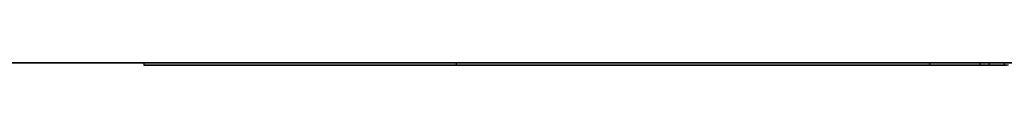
# Model space of a CAD drawing. Extents: x -3.09 to 3.09, y 0 to 2.31.
# Tile 170 of 177: x -1.0971416 to -1.0585607, y 2.2349 to 2.235. Entities that reach past the tile are written whole.
import ezdxf

# ---------------------------------------------------------------- set-up
doc = ezdxf.new("R2010")
doc.units = 0
doc.layers.get('0').update_dxf_attribs({"linetype": 'CONTINUOUS'})

# ---------------------------------------------------------------- blocks, each defined once
blk = doc.blocks.new('*U1')
at = {"extrusion": (0, 1, 0)}
for p, q in [((3.018, 2.235, -0.83), (-3.018, 2.235, -0.83)), ((-3.018, 2.235, 0.83), (3.018, 2.235, 0.83)), ((-1.080035, 2.235, -0.001502), (-1.092275, 2.235, -0.001502)), ((-1.092275, 2.235, -0.001502), (-1.092275, 2.235, -0.091502)), ((-1.092275, 2.235, -0.091502), (-1.059148, 2.235, -0.091502)), ((-1.080035, 2.235, -0.039393), (-1.080035, 2.235, -0.001502)), ((-1.061493, 2.235, -0.039393), (-1.080035, 2.235, -0.039393)), ((-1.080035, 2.235, -0.05024), (-1.059514, 2.235, -0.05024)), ((-1.058561, 2.235, -0.080436), (-1.080035, 2.235, -0.080436)), ((-1.080035, 2.235, -0.080436), (-1.080035, 2.235, -0.05024)), ((-1.092275, 2.2349, -0.001502), (-1.080035, 2.2349, -0.001502)), ((-1.092275, 2.2349, -0.091502), (-1.092275, 2.2349, -0.001502)), ((-1.059148, 2.2349, -0.091502), (-1.092275, 2.2349, -0.091502)), ((-1.080035, 2.2349, -0.001502), (-1.080035, 2.2349, -0.039393)), ((-1.080035, 2.2349, -0.039393), (-1.061493, 2.2349, -0.039393)), ((-1.080035, 2.2349, -0.05024), (-1.059514, 2.2349, -0.05024)), ((-1.080035, 2.2349, -0.080436), (-1.080035, 2.2349, -0.05024)), ((-1.058561, 2.2349, -0.080436), (-1.080035, 2.2349, -0.080436))]:
    blk.add_line(p, q, dxfattribs=at)
for p, q in [((3.018, 2.235, -0.83), (-3.018, 2.235, -0.83)), ((-1.092275, 2.235, -0.091502), (-1.059148, 2.235, -0.091502)), ((-1.092275, 2.235, -0.091502), (-1.092275, 2.2349, -0.091502)), ((-1.080035, 2.235, -0.05024), (-1.059514, 2.235, -0.05024)), ((-1.080035, 2.235, -0.05024), (-1.080035, 2.2349, -0.05024)), ((-1.061493, 2.235, -0.039393), (-1.061493, 2.2349, -0.039393)), ((-1.059514, 2.235, -0.05024), (-1.059514, 2.2349, -0.05024)), ((-1.059514, 2.235, -0.05024), (-1.059514, 2.2349, -0.05024)), ((-1.059148, 2.235, -0.091502), (-1.059148, 2.2349, -0.091502)), ((-1.059148, 2.235, -0.091502), (-1.059148, 2.2349, -0.091502)), ((-1.058561, 2.235, -0.080436), (-1.058561, 2.2349, -0.080436)), ((-1.059148, 2.2349, -0.091502), (-1.092275, 2.2349, -0.091502)), ((-1.080035, 2.2349, -0.05024), (-1.059514, 2.2349, -0.05024))]:
    blk.add_line(p, q)
at = {"extrusion": (0, 0, -1)}
for p, q in [((-3.018, 2.235, 0.83), (3.018, 2.235, 0.83)), ((-1.080035, 2.235, -0.001502), (-1.092275, 2.235, -0.001502)), ((-1.092275, 2.235, -0.001502), (-1.092275, 2.2349, -0.001502)), ((-1.061493, 2.235, -0.039393), (-1.080035, 2.235, -0.039393)), ((-1.080035, 2.235, -0.039393), (-1.080035, 2.2349, -0.039393)), ((-1.058561, 2.235, -0.080436), (-1.080035, 2.235, -0.080436)), ((-1.080035, 2.235, -0.080436), (-1.080035, 2.2349, -0.080436)), ((-1.080035, 2.235, -0.001502), (-1.080035, 2.2349, -0.001502)), ((-1.061493, 2.235, -0.039393), (-1.061493, 2.2349, -0.039393)), ((-1.058561, 2.235, -0.080436), (-1.058561, 2.2349, -0.080436)), ((-1.092275, 2.2349, -0.001502), (-1.080035, 2.2349, -0.001502)), ((-1.080035, 2.2349, -0.039393), (-1.061493, 2.2349, -0.039393)), ((-1.058561, 2.2349, -0.080436), (-1.080035, 2.2349, -0.080436))]:
    blk.add_line(p, q, dxfattribs=at)
at = {"extrusion": (1, 0, 0)}
for p, q in [((-1.092275, 2.235, -0.001502), (-1.092275, 2.235, -0.091502)), ((-1.092275, 2.235, -0.001502), (-1.092275, 2.2349, -0.001502)), ((-1.092275, 2.235, -0.091502), (-1.092275, 2.2349, -0.091502)), ((-1.092275, 2.2349, -0.091502), (-1.092275, 2.2349, -0.001502))]:
    blk.add_line(p, q, dxfattribs=at)
at = {"extrusion": (-1, 0, 0)}
for p, q in [((-1.080035, 2.235, -0.080436), (-1.080035, 2.235, -0.05024)), ((-1.080035, 2.235, -0.080436), (-1.080035, 2.2349, -0.080436)), ((-1.080035, 2.235, -0.05024), (-1.080035, 2.2349, -0.05024)), ((-1.080035, 2.235, -0.039393), (-1.080035, 2.235, -0.001502)), ((-1.080035, 2.235, -0.039393), (-1.080035, 2.2349, -0.039393)), ((-1.080035, 2.235, -0.001502), (-1.080035, 2.2349, -0.001502)), ((-1.080035, 2.2349, -0.080436), (-1.080035, 2.2349, -0.05024)), ((-1.080035, 2.2349, -0.001502), (-1.080035, 2.2349, -0.039393))]:
    blk.add_line(p, q, dxfattribs=at)
for points in [[(-1.05848, 2.235, -0.039414), (-1.05867, 2.235, -0.039411), (-1.05886, 2.235, -0.039409), (-1.05906, 2.235, -0.039407), (-1.05926, 2.235, -0.039405), (-1.05945, 2.235, -0.039403), (-1.05965, 2.235, -0.039401), (-1.05985, 2.235, -0.039399), (-1.06005, 2.235, -0.039398), (-1.06025, 2.235, -0.039397), (-1.06046, 2.235, -0.039396), (-1.06066, 2.235, -0.039395), (-1.06087, 2.235, -0.039394), (-1.06107, 2.235, -0.039394), (-1.06128, 2.235, -0.039393), (-1.06149, 2.235, -0.039393)], [(-1.05848, 2.235, -0.039414), (-1.05867, 2.235, -0.039411), (-1.05886, 2.235, -0.039409), (-1.05906, 2.235, -0.039407), (-1.05926, 2.235, -0.039405), (-1.05945, 2.235, -0.039403), (-1.05965, 2.235, -0.039401), (-1.05985, 2.235, -0.039399), (-1.06005, 2.235, -0.039398), (-1.06025, 2.235, -0.039397), (-1.06046, 2.235, -0.039396), (-1.06066, 2.235, -0.039395), (-1.06087, 2.235, -0.039394), (-1.06107, 2.235, -0.039394), (-1.06128, 2.235, -0.039393), (-1.06149, 2.235, -0.039393)], [(-1.05951, 2.235, -0.05024), (-1.05929, 2.235, -0.050241), (-1.05907, 2.235, -0.050242), (-1.05885, 2.235, -0.050244), (-1.05863, 2.235, -0.050246), (-1.05841, 2.235, -0.05025)], [(-1.05951, 2.235, -0.05024), (-1.05929, 2.235, -0.050241), (-1.05907, 2.235, -0.050242), (-1.05885, 2.235, -0.050244), (-1.05863, 2.235, -0.050246), (-1.05841, 2.235, -0.05025)], [(-1.05915, 2.235, -0.091502), (-1.05898, 2.235, -0.091502), (-1.05881, 2.235, -0.091502), (-1.05864, 2.235, -0.091502), (-1.05848, 2.235, -0.091501)], [(-1.05915, 2.235, -0.091502), (-1.05898, 2.235, -0.091502), (-1.05881, 2.235, -0.091502), (-1.05864, 2.235, -0.091502), (-1.05848, 2.235, -0.091501)], [(-1.06149, 2.2349, -0.039393), (-1.06118, 2.2349, -0.039393), (-1.06087, 2.2349, -0.039394), (-1.06056, 2.2349, -0.039395), (-1.06025, 2.2349, -0.039397), (-1.05995, 2.2349, -0.039399), (-1.05965, 2.2349, -0.039401), (-1.05935, 2.2349, -0.039404), (-1.05905, 2.2349, -0.039407), (-1.05876, 2.2349, -0.03941), (-1.05847, 2.2349, -0.039414)], [(-1.06149, 2.2349, -0.039393), (-1.06118, 2.2349, -0.039393), (-1.06087, 2.2349, -0.039394), (-1.06056, 2.2349, -0.039395), (-1.06025, 2.2349, -0.039397), (-1.05995, 2.2349, -0.039399), (-1.05965, 2.2349, -0.039401), (-1.05935, 2.2349, -0.039404), (-1.05905, 2.2349, -0.039407), (-1.05876, 2.2349, -0.03941), (-1.05847, 2.2349, -0.039414)], [(-1.05951, 2.2349, -0.05024), (-1.05918, 2.2349, -0.050241), (-1.05885, 2.2349, -0.050244), (-1.05852, 2.2349, -0.050248)], [(-1.05951, 2.2349, -0.05024), (-1.05918, 2.2349, -0.050241), (-1.05885, 2.2349, -0.050244), (-1.05852, 2.2349, -0.050248)], [(-1.05839, 2.2349, -0.091501), (-1.05864, 2.2349, -0.091502), (-1.05889, 2.2349, -0.091502), (-1.05915, 2.2349, -0.091502)], [(-1.05839, 2.2349, -0.091501), (-1.05864, 2.2349, -0.091502), (-1.05889, 2.2349, -0.091502), (-1.05915, 2.2349, -0.091502)]]:
    blk.add_polyline3d(points)

msp = doc.modelspace()

# ---------------------------------------------------------------- block references
msp.add_blockref('*U1', (0, 0))

doc.saveas('drawing.dxf')
